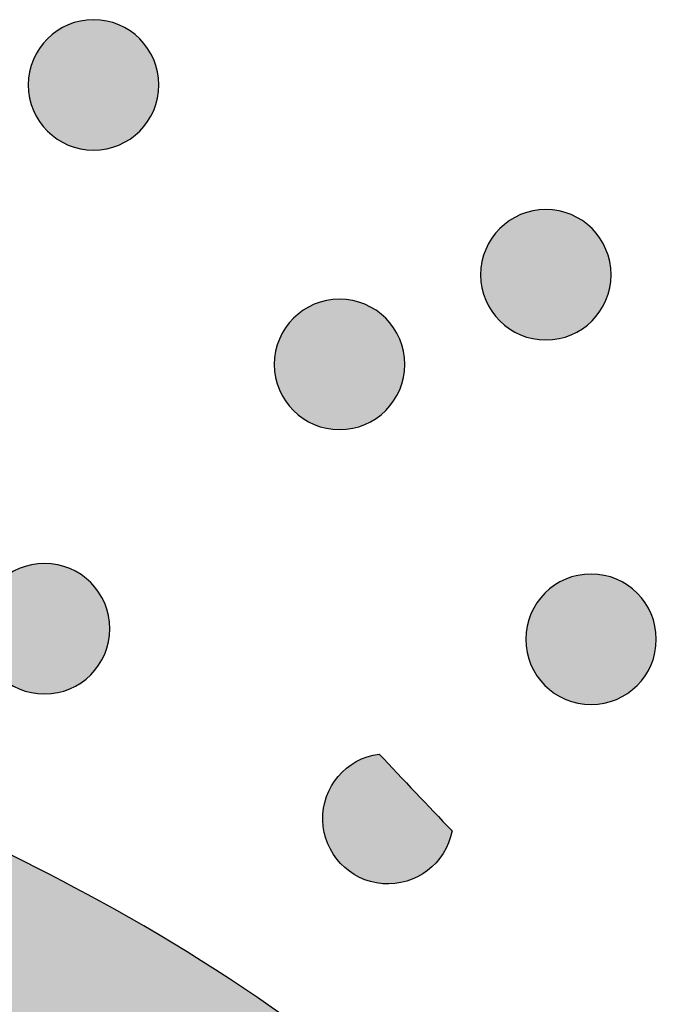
# Model space of a CAD drawing. Header units: millimetres. Extents: x -3873 to -97, y 912 to 4165.
# Tile 39 of 256: x -3629 to -3612, y 1176 to 1203. Entities that reach past the tile are written whole.
import ezdxf

# ---------------------------------------------------------------- set-up
doc = ezdxf.new("R2010")
doc.units = ezdxf.units.MM
doc.layers.add('pattern', color=7, linetype='Continuous', true_color=0x000000)

msp = doc.modelspace()

# ---------------------------------------------------------------- hatches: boundary and pattern name
at = {"layer": 'pattern'}
for points in [[(-3625.957, 1200.198), (-3625.985, 1200.17), (-3626.014, 1200.143), (-3626.044, 1200.116), (-3626.075, 1200.09), (-3626.106, 1200.064), (-3626.139, 1200.039), (-3626.172, 1200.014), (-3626.206, 1199.99), (-3626.241, 1199.967), (-3626.277, 1199.944), (-3626.313, 1199.922), (-3626.351, 1199.901), (-3626.389, 1199.881), (-3626.427, 1199.861), (-3626.467, 1199.842), (-3626.507, 1199.824), (-3626.548, 1199.807), (-3626.589, 1199.791), (-3626.631, 1199.776), (-3626.674, 1199.762), (-3626.717, 1199.749), (-3626.76, 1199.737), (-3626.804, 1199.726), (-3626.848, 1199.716), (-3626.893, 1199.708), (-3626.938, 1199.7), (-3626.983, 1199.694), (-3627.029, 1199.688), (-3627.074, 1199.684), (-3627.12, 1199.681), (-3627.166, 1199.68), (-3627.212, 1199.679), (-3627.258, 1199.68), (-3627.304, 1199.681), (-3627.349, 1199.684), (-3627.395, 1199.689), (-3627.441, 1199.694), (-3627.486, 1199.7), (-3627.531, 1199.708), (-3627.575, 1199.717), (-3627.62, 1199.727), (-3627.664, 1199.738), (-3627.707, 1199.75), (-3627.75, 1199.763), (-3627.792, 1199.777), (-3627.834, 1199.792), (-3627.876, 1199.808), (-3627.916, 1199.826), (-3627.957, 1199.844), (-3627.996, 1199.862), (-3628.035, 1199.882), (-3628.073, 1199.903), (-3628.11, 1199.924), (-3628.146, 1199.946), (-3628.182, 1199.969), (-3628.217, 1199.992), (-3628.251, 1200.016), (-3628.284, 1200.041), (-3628.317, 1200.066), (-3628.348, 1200.092), (-3628.379, 1200.118), (-3628.409, 1200.145), (-3628.438, 1200.172), (-3628.466, 1200.2), (-3628.494, 1200.228), (-3628.521, 1200.257), (-3628.547, 1200.287), (-3628.574, 1200.318), (-3628.599, 1200.349), (-3628.624, 1200.382), (-3628.649, 1200.415), (-3628.673, 1200.449), (-3628.697, 1200.484), (-3628.719, 1200.52), (-3628.741, 1200.556), (-3628.762, 1200.594), (-3628.783, 1200.632), (-3628.803, 1200.67), (-3628.821, 1200.71), (-3628.839, 1200.75), (-3628.856, 1200.791), (-3628.872, 1200.832), (-3628.887, 1200.874), (-3628.901, 1200.917), (-3628.915, 1200.96), (-3628.927, 1201.003), (-3628.937, 1201.047), (-3628.947, 1201.091), (-3628.956, 1201.136), (-3628.964, 1201.181), (-3628.97, 1201.226), (-3628.975, 1201.272), (-3628.979, 1201.317), (-3628.982, 1201.363), (-3628.984, 1201.409), (-3628.985, 1201.455), (-3628.984, 1201.501), (-3628.982, 1201.547), (-3628.979, 1201.592), (-3628.975, 1201.638), (-3628.97, 1201.684), (-3628.963, 1201.729), (-3628.955, 1201.774), (-3628.947, 1201.818), (-3628.937, 1201.863), (-3628.926, 1201.907), (-3628.914, 1201.95), (-3628.901, 1201.993), (-3628.886, 1202.035), (-3628.871, 1202.077), (-3628.855, 1202.119), (-3628.838, 1202.159), (-3628.82, 1202.199), (-3628.801, 1202.239), (-3628.781, 1202.278), (-3628.761, 1202.316), (-3628.74, 1202.353), (-3628.718, 1202.389), (-3628.695, 1202.425), (-3628.671, 1202.46), (-3628.647, 1202.494), (-3628.623, 1202.527), (-3628.597, 1202.56), (-3628.572, 1202.591), (-3628.545, 1202.622), (-3628.519, 1202.652), (-3628.491, 1202.681), (-3628.464, 1202.709), (-3628.436, 1202.736), (-3628.407, 1202.764), (-3628.377, 1202.79), (-3628.346, 1202.817), (-3628.314, 1202.842), (-3628.282, 1202.867), (-3628.249, 1202.892), (-3628.214, 1202.916), (-3628.179, 1202.939), (-3628.144, 1202.962), (-3628.107, 1202.984), (-3628.07, 1203.005), (-3628.032, 1203.026), (-3627.993, 1203.046), (-3627.954, 1203.064), (-3627.914, 1203.082), (-3627.873, 1203.099), (-3627.831, 1203.115), (-3627.79, 1203.13), (-3627.747, 1203.144), (-3627.704, 1203.157), (-3627.661, 1203.169), (-3627.617, 1203.18), (-3627.572, 1203.19), (-3627.528, 1203.199), (-3627.483, 1203.207), (-3627.437, 1203.213), (-3627.392, 1203.218), (-3627.346, 1203.222), (-3627.301, 1203.225), (-3627.255, 1203.227), (-3627.209, 1203.228), (-3627.163, 1203.227), (-3627.117, 1203.225), (-3627.071, 1203.222), (-3627.026, 1203.218), (-3626.98, 1203.213), (-3626.935, 1203.206), (-3626.89, 1203.198), (-3626.845, 1203.19), (-3626.801, 1203.18), (-3626.757, 1203.169), (-3626.714, 1203.157), (-3626.671, 1203.143), (-3626.628, 1203.129), (-3626.586, 1203.114), (-3626.545, 1203.098), (-3626.504, 1203.081), (-3626.464, 1203.063), (-3626.425, 1203.044), (-3626.386, 1203.024), (-3626.348, 1203.004), (-3626.311, 1202.983), (-3626.274, 1202.961), (-3626.239, 1202.938), (-3626.204, 1202.914), (-3626.17, 1202.89), (-3626.136, 1202.866), (-3626.104, 1202.84), (-3626.072, 1202.815), (-3626.042, 1202.788), (-3626.012, 1202.762), (-3625.983, 1202.734), (-3625.955, 1202.707), (-3625.927, 1202.679), (-3625.9, 1202.65), (-3625.873, 1202.62), (-3625.847, 1202.589), (-3625.821, 1202.557), (-3625.796, 1202.525), (-3625.771, 1202.491), (-3625.747, 1202.457), (-3625.724, 1202.422), (-3625.701, 1202.387), (-3625.679, 1202.35), (-3625.658, 1202.313), (-3625.638, 1202.275), (-3625.618, 1202.236), (-3625.599, 1202.197), (-3625.581, 1202.157), (-3625.564, 1202.116), (-3625.548, 1202.074), (-3625.533, 1202.032), (-3625.519, 1201.99), (-3625.506, 1201.947), (-3625.494, 1201.904), (-3625.483, 1201.86), (-3625.473, 1201.815), (-3625.465, 1201.771), (-3625.457, 1201.726), (-3625.451, 1201.68), (-3625.445, 1201.635), (-3625.441, 1201.589), (-3625.438, 1201.544), (-3625.437, 1201.498), (-3625.436, 1201.452), (-3625.437, 1201.406), (-3625.438, 1201.36), (-3625.441, 1201.314), (-3625.446, 1201.268), (-3625.451, 1201.223), (-3625.458, 1201.178), (-3625.465, 1201.133), (-3625.474, 1201.088), (-3625.484, 1201.044), (-3625.495, 1201), (-3625.507, 1200.957), (-3625.52, 1200.914), (-3625.534, 1200.871), (-3625.549, 1200.829), (-3625.565, 1200.788), (-3625.583, 1200.747), (-3625.601, 1200.707), (-3625.619, 1200.668), (-3625.639, 1200.629), (-3625.66, 1200.591), (-3625.681, 1200.554), (-3625.703, 1200.517), (-3625.726, 1200.482), (-3625.749, 1200.447), (-3625.773, 1200.413), (-3625.798, 1200.379), (-3625.823, 1200.347), (-3625.849, 1200.315), (-3625.875, 1200.285), (-3625.902, 1200.255), (-3625.929, 1200.226)], [(-3613.659, 1195.037), (-3613.687, 1195.009), (-3613.716, 1194.982), (-3613.746, 1194.955), (-3613.777, 1194.929), (-3613.809, 1194.904), (-3613.841, 1194.878), (-3613.874, 1194.854), (-3613.909, 1194.83), (-3613.944, 1194.806), (-3613.979, 1194.784), (-3614.016, 1194.762), (-3614.053, 1194.74), (-3614.091, 1194.72), (-3614.13, 1194.7), (-3614.169, 1194.681), (-3614.209, 1194.664), (-3614.25, 1194.647), (-3614.292, 1194.631), (-3614.333, 1194.615), (-3614.376, 1194.601), (-3614.419, 1194.588), (-3614.462, 1194.576), (-3614.506, 1194.565), (-3614.551, 1194.556), (-3614.595, 1194.547), (-3614.64, 1194.539), (-3614.686, 1194.533), (-3614.731, 1194.528), (-3614.777, 1194.523), (-3614.822, 1194.521), (-3614.868, 1194.519), (-3614.914, 1194.518), (-3614.96, 1194.519), (-3615.006, 1194.521), (-3615.052, 1194.524), (-3615.097, 1194.528), (-3615.143, 1194.533), (-3615.188, 1194.54), (-3615.233, 1194.547), (-3615.278, 1194.556), (-3615.322, 1194.566), (-3615.366, 1194.577), (-3615.409, 1194.589), (-3615.452, 1194.602), (-3615.495, 1194.616), (-3615.537, 1194.632), (-3615.578, 1194.648), (-3615.619, 1194.665), (-3615.659, 1194.683), (-3615.698, 1194.702), (-3615.737, 1194.721), (-3615.775, 1194.742), (-3615.812, 1194.763), (-3615.849, 1194.785), (-3615.884, 1194.808), (-3615.919, 1194.831), (-3615.953, 1194.856), (-3615.987, 1194.88), (-3616.019, 1194.905), (-3616.051, 1194.931), (-3616.081, 1194.958), (-3616.111, 1194.984), (-3616.14, 1195.011), (-3616.168, 1195.039), (-3616.196, 1195.067), (-3616.223, 1195.096), (-3616.25, 1195.126), (-3616.276, 1195.157), (-3616.302, 1195.189), (-3616.327, 1195.221), (-3616.352, 1195.254), (-3616.376, 1195.288), (-3616.399, 1195.323), (-3616.422, 1195.359), (-3616.444, 1195.396), (-3616.465, 1195.433), (-3616.485, 1195.471), (-3616.505, 1195.51), (-3616.524, 1195.549), (-3616.542, 1195.589), (-3616.559, 1195.63), (-3616.575, 1195.671), (-3616.59, 1195.713), (-3616.604, 1195.756), (-3616.617, 1195.799), (-3616.629, 1195.842), (-3616.64, 1195.886), (-3616.65, 1195.93), (-3616.658, 1195.975), (-3616.666, 1196.02), (-3616.672, 1196.065), (-3616.678, 1196.111), (-3616.682, 1196.156), (-3616.685, 1196.202), (-3616.686, 1196.248), (-3616.687, 1196.294), (-3616.686, 1196.34), (-3616.685, 1196.386), (-3616.682, 1196.432), (-3616.677, 1196.477), (-3616.672, 1196.523), (-3616.665, 1196.568), (-3616.658, 1196.613), (-3616.649, 1196.658), (-3616.639, 1196.702), (-3616.628, 1196.746), (-3616.616, 1196.789), (-3616.603, 1196.832), (-3616.589, 1196.875), (-3616.574, 1196.917), (-3616.557, 1196.958), (-3616.54, 1196.999), (-3616.522, 1197.039), (-3616.504, 1197.078), (-3616.484, 1197.117), (-3616.463, 1197.155), (-3616.442, 1197.192), (-3616.42, 1197.229), (-3616.397, 1197.264), (-3616.374, 1197.299), (-3616.35, 1197.333), (-3616.325, 1197.367), (-3616.3, 1197.399), (-3616.274, 1197.431), (-3616.248, 1197.461), (-3616.221, 1197.491), (-3616.194, 1197.52), (-3616.166, 1197.548), (-3616.138, 1197.576), (-3616.109, 1197.603), (-3616.079, 1197.63), (-3616.048, 1197.656), (-3616.017, 1197.682), (-3615.984, 1197.707), (-3615.951, 1197.731), (-3615.917, 1197.755), (-3615.882, 1197.779), (-3615.846, 1197.801), (-3615.81, 1197.823), (-3615.772, 1197.845), (-3615.734, 1197.865), (-3615.696, 1197.885), (-3615.656, 1197.904), (-3615.616, 1197.921), (-3615.575, 1197.938), (-3615.534, 1197.955), (-3615.492, 1197.97), (-3615.449, 1197.984), (-3615.406, 1197.997), (-3615.363, 1198.009), (-3615.319, 1198.02), (-3615.275, 1198.029), (-3615.23, 1198.038), (-3615.185, 1198.046), (-3615.14, 1198.052), (-3615.094, 1198.057), (-3615.049, 1198.062), (-3615.003, 1198.065), (-3614.957, 1198.066), (-3614.911, 1198.067), (-3614.865, 1198.066), (-3614.819, 1198.064), (-3614.774, 1198.061), (-3614.728, 1198.057), (-3614.682, 1198.052), (-3614.637, 1198.045), (-3614.592, 1198.038), (-3614.548, 1198.029), (-3614.503, 1198.019), (-3614.459, 1198.008), (-3614.416, 1197.996), (-3614.373, 1197.983), (-3614.331, 1197.969), (-3614.289, 1197.953), (-3614.247, 1197.937), (-3614.207, 1197.92), (-3614.166, 1197.902), (-3614.127, 1197.883), (-3614.088, 1197.864), (-3614.05, 1197.843), (-3614.013, 1197.822), (-3613.977, 1197.8), (-3613.941, 1197.777), (-3613.906, 1197.754), (-3613.872, 1197.73), (-3613.839, 1197.705), (-3613.806, 1197.68), (-3613.775, 1197.654), (-3613.744, 1197.628), (-3613.714, 1197.601), (-3613.685, 1197.574), (-3613.657, 1197.546), (-3613.629, 1197.518), (-3613.602, 1197.489), (-3613.576, 1197.459), (-3613.549, 1197.428), (-3613.524, 1197.397), (-3613.498, 1197.364), (-3613.474, 1197.331), (-3613.45, 1197.297), (-3613.426, 1197.262), (-3613.404, 1197.226), (-3613.382, 1197.189), (-3613.361, 1197.152), (-3613.34, 1197.114), (-3613.32, 1197.075), (-3613.302, 1197.036), (-3613.284, 1196.996), (-3613.267, 1196.955), (-3613.251, 1196.914), (-3613.236, 1196.872), (-3613.222, 1196.829), (-3613.208, 1196.786), (-3613.196, 1196.743), (-3613.186, 1196.699), (-3613.176, 1196.655), (-3613.167, 1196.61), (-3613.159, 1196.565), (-3613.153, 1196.52), (-3613.148, 1196.474), (-3613.144, 1196.429), (-3613.141, 1196.383), (-3613.139, 1196.337), (-3613.138, 1196.291), (-3613.139, 1196.245), (-3613.141, 1196.199), (-3613.144, 1196.153), (-3613.148, 1196.108), (-3613.153, 1196.062), (-3613.16, 1196.017), (-3613.168, 1195.972), (-3613.176, 1195.927), (-3613.186, 1195.883), (-3613.197, 1195.839), (-3613.209, 1195.796), (-3613.222, 1195.753), (-3613.237, 1195.71), (-3613.252, 1195.668), (-3613.268, 1195.627), (-3613.285, 1195.586), (-3613.303, 1195.546), (-3613.322, 1195.507), (-3613.342, 1195.468), (-3613.362, 1195.43), (-3613.383, 1195.393), (-3613.405, 1195.356), (-3613.428, 1195.321), (-3613.452, 1195.286), (-3613.476, 1195.252), (-3613.5, 1195.219), (-3613.526, 1195.186), (-3613.551, 1195.155), (-3613.578, 1195.124), (-3613.604, 1195.094), (-3613.632, 1195.065)], [(-3619.268, 1192.6), (-3619.296, 1192.572), (-3619.325, 1192.545), (-3619.355, 1192.518), (-3619.386, 1192.492), (-3619.418, 1192.466), (-3619.45, 1192.441), (-3619.483, 1192.416), (-3619.517, 1192.392), (-3619.552, 1192.369), (-3619.588, 1192.346), (-3619.625, 1192.324), (-3619.662, 1192.303), (-3619.7, 1192.283), (-3619.739, 1192.263), (-3619.778, 1192.244), (-3619.818, 1192.226), (-3619.859, 1192.209), (-3619.9, 1192.193), (-3619.942, 1192.178), (-3619.985, 1192.164), (-3620.028, 1192.151), (-3620.071, 1192.139), (-3620.115, 1192.128), (-3620.159, 1192.118), (-3620.204, 1192.11), (-3620.249, 1192.102), (-3620.294, 1192.096), (-3620.34, 1192.09), (-3620.385, 1192.086), (-3620.431, 1192.083), (-3620.477, 1192.082), (-3620.523, 1192.081), (-3620.569, 1192.082), (-3620.615, 1192.083), (-3620.661, 1192.086), (-3620.706, 1192.091), (-3620.752, 1192.096), (-3620.797, 1192.102), (-3620.842, 1192.11), (-3620.887, 1192.119), (-3620.931, 1192.129), (-3620.975, 1192.14), (-3621.018, 1192.152), (-3621.061, 1192.165), (-3621.104, 1192.179), (-3621.146, 1192.194), (-3621.187, 1192.21), (-3621.228, 1192.228), (-3621.268, 1192.246), (-3621.307, 1192.264), (-3621.346, 1192.284), (-3621.384, 1192.305), (-3621.421, 1192.326), (-3621.458, 1192.348), (-3621.493, 1192.371), (-3621.528, 1192.394), (-3621.562, 1192.418), (-3621.596, 1192.443), (-3621.628, 1192.468), (-3621.66, 1192.494), (-3621.69, 1192.52), (-3621.72, 1192.547), (-3621.749, 1192.574), (-3621.777, 1192.602), (-3621.805, 1192.63), (-3621.832, 1192.659), (-3621.859, 1192.689), (-3621.885, 1192.72), (-3621.911, 1192.751), (-3621.936, 1192.784), (-3621.96, 1192.817), (-3621.984, 1192.851), (-3622.008, 1192.886), (-3622.03, 1192.922), (-3622.052, 1192.958), (-3622.074, 1192.996), (-3622.094, 1193.034), (-3622.114, 1193.072), (-3622.133, 1193.112), (-3622.15, 1193.152), (-3622.167, 1193.193), (-3622.184, 1193.234), (-3622.199, 1193.276), (-3622.213, 1193.319), (-3622.226, 1193.362), (-3622.238, 1193.405), (-3622.249, 1193.449), (-3622.258, 1193.493), (-3622.267, 1193.538), (-3622.275, 1193.583), (-3622.281, 1193.628), (-3622.286, 1193.674), (-3622.291, 1193.719), (-3622.294, 1193.765), (-3622.295, 1193.811), (-3622.296, 1193.857), (-3622.295, 1193.903), (-3622.293, 1193.949), (-3622.29, 1193.994), (-3622.286, 1194.04), (-3622.281, 1194.086), (-3622.274, 1194.131), (-3622.267, 1194.176), (-3622.258, 1194.22), (-3622.248, 1194.265), (-3622.237, 1194.309), (-3622.225, 1194.352), (-3622.212, 1194.395), (-3622.198, 1194.437), (-3622.182, 1194.479), (-3622.166, 1194.521), (-3622.149, 1194.561), (-3622.131, 1194.601), (-3622.112, 1194.641), (-3622.093, 1194.68), (-3622.072, 1194.718), (-3622.051, 1194.755), (-3622.029, 1194.791), (-3622.006, 1194.827), (-3621.983, 1194.862), (-3621.959, 1194.896), (-3621.934, 1194.929), (-3621.909, 1194.962), (-3621.883, 1194.993), (-3621.857, 1195.024), (-3621.83, 1195.054), (-3621.803, 1195.083), (-3621.775, 1195.111), (-3621.747, 1195.138), (-3621.718, 1195.166), (-3621.688, 1195.192), (-3621.657, 1195.219), (-3621.626, 1195.244), (-3621.593, 1195.269), (-3621.56, 1195.294), (-3621.526, 1195.318), (-3621.491, 1195.341), (-3621.455, 1195.364), (-3621.418, 1195.386), (-3621.381, 1195.407), (-3621.343, 1195.428), (-3621.304, 1195.448), (-3621.265, 1195.466), (-3621.225, 1195.484), (-3621.184, 1195.501), (-3621.143, 1195.517), (-3621.101, 1195.532), (-3621.058, 1195.546), (-3621.015, 1195.559), (-3620.972, 1195.571), (-3620.928, 1195.582), (-3620.884, 1195.592), (-3620.839, 1195.601), (-3620.794, 1195.609), (-3620.749, 1195.615), (-3620.703, 1195.62), (-3620.658, 1195.624), (-3620.612, 1195.627), (-3620.566, 1195.629), (-3620.52, 1195.63), (-3620.474, 1195.629), (-3620.428, 1195.627), (-3620.382, 1195.624), (-3620.337, 1195.62), (-3620.291, 1195.615), (-3620.246, 1195.608), (-3620.201, 1195.6), (-3620.156, 1195.592), (-3620.112, 1195.582), (-3620.068, 1195.571), (-3620.025, 1195.559), (-3619.982, 1195.545), (-3619.939, 1195.531), (-3619.897, 1195.516), (-3619.856, 1195.5), (-3619.815, 1195.483), (-3619.775, 1195.465), (-3619.736, 1195.446), (-3619.697, 1195.426), (-3619.659, 1195.406), (-3619.622, 1195.385), (-3619.585, 1195.363), (-3619.55, 1195.34), (-3619.515, 1195.316), (-3619.481, 1195.292), (-3619.448, 1195.268), (-3619.415, 1195.242), (-3619.384, 1195.217), (-3619.353, 1195.19), (-3619.323, 1195.164), (-3619.294, 1195.136), (-3619.266, 1195.109), (-3619.238, 1195.081), (-3619.211, 1195.052), (-3619.184, 1195.022), (-3619.158, 1194.991), (-3619.133, 1194.959), (-3619.107, 1194.927), (-3619.083, 1194.893), (-3619.059, 1194.859), (-3619.035, 1194.824), (-3619.013, 1194.789), (-3618.991, 1194.752), (-3618.969, 1194.715), (-3618.949, 1194.677), (-3618.929, 1194.638), (-3618.91, 1194.599), (-3618.893, 1194.559), (-3618.876, 1194.518), (-3618.86, 1194.476), (-3618.844, 1194.434), (-3618.83, 1194.392), (-3618.817, 1194.349), (-3618.805, 1194.306), (-3618.794, 1194.262), (-3618.785, 1194.217), (-3618.776, 1194.173), (-3618.768, 1194.128), (-3618.762, 1194.082), (-3618.757, 1194.037), (-3618.752, 1193.991), (-3618.75, 1193.946), (-3618.748, 1193.9), (-3618.747, 1193.854), (-3618.748, 1193.808), (-3618.75, 1193.762), (-3618.753, 1193.716), (-3618.757, 1193.67), (-3618.762, 1193.625), (-3618.769, 1193.58), (-3618.776, 1193.535), (-3618.785, 1193.49), (-3618.795, 1193.446), (-3618.806, 1193.402), (-3618.818, 1193.359), (-3618.831, 1193.316), (-3618.845, 1193.273), (-3618.861, 1193.231), (-3618.877, 1193.19), (-3618.894, 1193.149), (-3618.912, 1193.109), (-3618.931, 1193.07), (-3618.95, 1193.031), (-3618.971, 1192.993), (-3618.992, 1192.956), (-3619.014, 1192.919), (-3619.037, 1192.884), (-3619.06, 1192.849), (-3619.085, 1192.815), (-3619.109, 1192.781), (-3619.134, 1192.749), (-3619.16, 1192.717), (-3619.187, 1192.687), (-3619.213, 1192.657), (-3619.24, 1192.628)], [(-3627.288, 1185.413), (-3627.316, 1185.386), (-3627.345, 1185.359), (-3627.375, 1185.332), (-3627.406, 1185.306), (-3627.438, 1185.28), (-3627.47, 1185.255), (-3627.503, 1185.23), (-3627.538, 1185.206), (-3627.573, 1185.183), (-3627.608, 1185.16), (-3627.645, 1185.138), (-3627.682, 1185.117), (-3627.72, 1185.097), (-3627.759, 1185.077), (-3627.798, 1185.058), (-3627.838, 1185.04), (-3627.879, 1185.023), (-3627.921, 1185.007), (-3627.962, 1184.992), (-3628.005, 1184.978), (-3628.048, 1184.965), (-3628.091, 1184.953), (-3628.135, 1184.942), (-3628.18, 1184.932), (-3628.224, 1184.923), (-3628.269, 1184.916), (-3628.315, 1184.909), (-3628.36, 1184.904), (-3628.406, 1184.9), (-3628.451, 1184.897), (-3628.497, 1184.895), (-3628.543, 1184.895), (-3628.589, 1184.895), (-3628.635, 1184.897), (-3628.681, 1184.9), (-3628.727, 1184.905), (-3628.772, 1184.91), (-3628.817, 1184.916), (-3628.862, 1184.924), (-3628.907, 1184.933), (-3628.951, 1184.943), (-3628.995, 1184.954), (-3629.038, 1184.966), (-3629.081, 1184.979), (-3629.124, 1184.993), (-3629.166, 1185.008), (-3629.207, 1185.024), (-3629.248, 1185.041), (-3629.288, 1185.059), (-3629.327, 1185.078), (-3629.366, 1185.098), (-3629.404, 1185.119), (-3629.441, 1185.14), (-3629.478, 1185.162), (-3629.513, 1185.185), (-3629.548, 1185.208), (-3629.582, 1185.232), (-3629.616, 1185.257), (-3629.648, 1185.282), (-3629.68, 1185.308), (-3629.71, 1185.334), (-3629.74, 1185.361), (-3629.769, 1185.388), (-3629.797, 1185.416), (-3629.825, 1185.444), (-3629.852, 1185.473), (-3629.879, 1185.503), (-3629.905, 1185.534), (-3629.931, 1185.565), (-3629.956, 1185.598), (-3629.981, 1185.631), (-3630.005, 1185.665), (-3630.028, 1185.7), (-3630.051, 1185.736), (-3630.073, 1185.772), (-3630.094, 1185.81), (-3630.114, 1185.848), (-3630.134, 1185.886), (-3630.153, 1185.926), (-3630.171, 1185.966), (-3630.188, 1186.007), (-3630.204, 1186.048), (-3630.219, 1186.09), (-3630.233, 1186.132), (-3630.246, 1186.175), (-3630.258, 1186.219), (-3630.269, 1186.263), (-3630.279, 1186.307), (-3630.287, 1186.352), (-3630.295, 1186.397), (-3630.301, 1186.442), (-3630.307, 1186.487), (-3630.311, 1186.533), (-3630.314, 1186.579), (-3630.315, 1186.625), (-3630.316, 1186.671), (-3630.315, 1186.717), (-3630.314, 1186.763), (-3630.311, 1186.808), (-3630.306, 1186.854), (-3630.301, 1186.899), (-3630.295, 1186.945), (-3630.287, 1186.99), (-3630.278, 1187.034), (-3630.268, 1187.079), (-3630.257, 1187.122), (-3630.245, 1187.166), (-3630.232, 1187.209), (-3630.218, 1187.251), (-3630.203, 1187.293), (-3630.187, 1187.335), (-3630.169, 1187.375), (-3630.151, 1187.415), (-3630.133, 1187.455), (-3630.113, 1187.493), (-3630.092, 1187.531), (-3630.071, 1187.569), (-3630.049, 1187.605), (-3630.026, 1187.641), (-3630.003, 1187.676), (-3629.979, 1187.71), (-3629.954, 1187.743), (-3629.929, 1187.776), (-3629.903, 1187.807), (-3629.877, 1187.838), (-3629.85, 1187.868), (-3629.823, 1187.897), (-3629.795, 1187.925), (-3629.767, 1187.952), (-3629.738, 1187.98), (-3629.708, 1188.006), (-3629.677, 1188.032), (-3629.646, 1188.058), (-3629.613, 1188.083), (-3629.58, 1188.108), (-3629.546, 1188.132), (-3629.511, 1188.155), (-3629.475, 1188.178), (-3629.439, 1188.2), (-3629.401, 1188.221), (-3629.363, 1188.242), (-3629.325, 1188.261), (-3629.285, 1188.28), (-3629.245, 1188.298), (-3629.204, 1188.315), (-3629.163, 1188.331), (-3629.121, 1188.346), (-3629.078, 1188.36), (-3629.035, 1188.373), (-3628.992, 1188.385), (-3628.948, 1188.396), (-3628.904, 1188.406), (-3628.859, 1188.415), (-3628.814, 1188.422), (-3628.769, 1188.429), (-3628.723, 1188.434), (-3628.678, 1188.438), (-3628.632, 1188.441), (-3628.586, 1188.443), (-3628.54, 1188.443), (-3628.494, 1188.443), (-3628.448, 1188.441), (-3628.403, 1188.438), (-3628.357, 1188.434), (-3628.311, 1188.428), (-3628.266, 1188.422), (-3628.221, 1188.414), (-3628.177, 1188.405), (-3628.132, 1188.396), (-3628.088, 1188.385), (-3628.045, 1188.373), (-3628.002, 1188.359), (-3627.96, 1188.345), (-3627.918, 1188.33), (-3627.876, 1188.314), (-3627.836, 1188.297), (-3627.796, 1188.279), (-3627.756, 1188.26), (-3627.717, 1188.24), (-3627.679, 1188.22), (-3627.642, 1188.199), (-3627.606, 1188.176), (-3627.57, 1188.154), (-3627.535, 1188.13), (-3627.501, 1188.106), (-3627.468, 1188.081), (-3627.435, 1188.056), (-3627.404, 1188.03), (-3627.373, 1188.004), (-3627.343, 1187.977), (-3627.314, 1187.95), (-3627.286, 1187.923), (-3627.258, 1187.895), (-3627.231, 1187.865), (-3627.205, 1187.836), (-3627.178, 1187.805), (-3627.153, 1187.773), (-3627.128, 1187.741), (-3627.103, 1187.707), (-3627.079, 1187.673), (-3627.055, 1187.638), (-3627.033, 1187.603), (-3627.011, 1187.566), (-3626.99, 1187.529), (-3626.969, 1187.491), (-3626.949, 1187.452), (-3626.931, 1187.413), (-3626.913, 1187.372), (-3626.896, 1187.332), (-3626.88, 1187.29), (-3626.865, 1187.248), (-3626.851, 1187.206), (-3626.838, 1187.163), (-3626.826, 1187.119), (-3626.815, 1187.076), (-3626.805, 1187.031), (-3626.796, 1186.987), (-3626.788, 1186.942), (-3626.782, 1186.896), (-3626.777, 1186.851), (-3626.773, 1186.805), (-3626.77, 1186.759), (-3626.768, 1186.714), (-3626.767, 1186.668), (-3626.768, 1186.622), (-3626.77, 1186.576), (-3626.773, 1186.53), (-3626.777, 1186.484), (-3626.782, 1186.439), (-3626.789, 1186.394), (-3626.797, 1186.349), (-3626.805, 1186.304), (-3626.815, 1186.26), (-3626.826, 1186.216), (-3626.838, 1186.172), (-3626.851, 1186.129), (-3626.866, 1186.087), (-3626.881, 1186.045), (-3626.897, 1186.004), (-3626.914, 1185.963), (-3626.932, 1185.923), (-3626.951, 1185.884), (-3626.971, 1185.845), (-3626.991, 1185.807), (-3627.012, 1185.77), (-3627.034, 1185.733), (-3627.057, 1185.697), (-3627.081, 1185.663), (-3627.105, 1185.628), (-3627.129, 1185.595), (-3627.155, 1185.563), (-3627.18, 1185.531), (-3627.207, 1185.5), (-3627.233, 1185.471), (-3627.261, 1185.442)], [(-3612.431, 1185.125), (-3612.459, 1185.098), (-3612.488, 1185.07), (-3612.518, 1185.044), (-3612.549, 1185.018), (-3612.58, 1184.992), (-3612.613, 1184.967), (-3612.646, 1184.942), (-3612.68, 1184.918), (-3612.715, 1184.895), (-3612.751, 1184.872), (-3612.787, 1184.85), (-3612.825, 1184.829), (-3612.863, 1184.808), (-3612.902, 1184.789), (-3612.941, 1184.77), (-3612.981, 1184.752), (-3613.022, 1184.735), (-3613.063, 1184.719), (-3613.105, 1184.704), (-3613.148, 1184.69), (-3613.191, 1184.677), (-3613.234, 1184.665), (-3613.278, 1184.654), (-3613.322, 1184.644), (-3613.367, 1184.635), (-3613.412, 1184.628), (-3613.457, 1184.621), (-3613.503, 1184.616), (-3613.548, 1184.612), (-3613.594, 1184.609), (-3613.64, 1184.607), (-3613.686, 1184.607), (-3613.732, 1184.607), (-3613.778, 1184.609), (-3613.823, 1184.612), (-3613.869, 1184.616), (-3613.915, 1184.622), (-3613.96, 1184.628), (-3614.005, 1184.636), (-3614.049, 1184.645), (-3614.094, 1184.654), (-3614.138, 1184.665), (-3614.181, 1184.677), (-3614.224, 1184.691), (-3614.267, 1184.705), (-3614.308, 1184.72), (-3614.35, 1184.736), (-3614.39, 1184.753), (-3614.431, 1184.771), (-3614.47, 1184.79), (-3614.509, 1184.81), (-3614.547, 1184.83), (-3614.584, 1184.851), (-3614.62, 1184.874), (-3614.656, 1184.896), (-3614.691, 1184.92), (-3614.725, 1184.944), (-3614.758, 1184.969), (-3614.791, 1184.994), (-3614.822, 1185.02), (-3614.853, 1185.046), (-3614.883, 1185.073), (-3614.912, 1185.1), (-3614.94, 1185.127), (-3614.968, 1185.155), (-3614.995, 1185.185), (-3615.021, 1185.214), (-3615.048, 1185.245), (-3615.073, 1185.277), (-3615.099, 1185.309), (-3615.123, 1185.343), (-3615.147, 1185.377), (-3615.171, 1185.412), (-3615.193, 1185.447), (-3615.215, 1185.484), (-3615.237, 1185.521), (-3615.257, 1185.559), (-3615.277, 1185.598), (-3615.295, 1185.637), (-3615.313, 1185.678), (-3615.33, 1185.718), (-3615.346, 1185.76), (-3615.361, 1185.802), (-3615.376, 1185.844), (-3615.389, 1185.887), (-3615.401, 1185.931), (-3615.412, 1185.974), (-3615.421, 1186.019), (-3615.43, 1186.063), (-3615.438, 1186.108), (-3615.444, 1186.154), (-3615.449, 1186.199), (-3615.453, 1186.245), (-3615.456, 1186.291), (-3615.458, 1186.336), (-3615.459, 1186.382), (-3615.458, 1186.428), (-3615.456, 1186.474), (-3615.453, 1186.52), (-3615.449, 1186.566), (-3615.444, 1186.611), (-3615.437, 1186.656), (-3615.429, 1186.701), (-3615.421, 1186.746), (-3615.411, 1186.79), (-3615.4, 1186.834), (-3615.388, 1186.878), (-3615.375, 1186.921), (-3615.36, 1186.963), (-3615.345, 1187.005), (-3615.329, 1187.046), (-3615.312, 1187.087), (-3615.294, 1187.127), (-3615.275, 1187.166), (-3615.256, 1187.205), (-3615.235, 1187.243), (-3615.214, 1187.28), (-3615.192, 1187.317), (-3615.169, 1187.353), (-3615.145, 1187.387), (-3615.121, 1187.422), (-3615.097, 1187.455), (-3615.071, 1187.487), (-3615.046, 1187.519), (-3615.019, 1187.55), (-3614.993, 1187.579), (-3614.965, 1187.608), (-3614.938, 1187.637), (-3614.91, 1187.664), (-3614.881, 1187.691), (-3614.851, 1187.718), (-3614.82, 1187.744), (-3614.788, 1187.77), (-3614.756, 1187.795), (-3614.723, 1187.82), (-3614.688, 1187.844), (-3614.654, 1187.867), (-3614.618, 1187.89), (-3614.581, 1187.912), (-3614.544, 1187.933), (-3614.506, 1187.953), (-3614.467, 1187.973), (-3614.428, 1187.992), (-3614.388, 1188.01), (-3614.347, 1188.027), (-3614.306, 1188.043), (-3614.264, 1188.058), (-3614.221, 1188.072), (-3614.178, 1188.085), (-3614.135, 1188.097), (-3614.091, 1188.108), (-3614.046, 1188.118), (-3614.002, 1188.127), (-3613.957, 1188.134), (-3613.912, 1188.141), (-3613.866, 1188.146), (-3613.82, 1188.15), (-3613.775, 1188.153), (-3613.729, 1188.155), (-3613.683, 1188.155), (-3613.637, 1188.155), (-3613.591, 1188.153), (-3613.545, 1188.15), (-3613.5, 1188.145), (-3613.454, 1188.14), (-3613.409, 1188.134), (-3613.364, 1188.126), (-3613.319, 1188.117), (-3613.275, 1188.107), (-3613.231, 1188.096), (-3613.188, 1188.084), (-3613.145, 1188.071), (-3613.102, 1188.057), (-3613.06, 1188.042), (-3613.019, 1188.026), (-3612.978, 1188.009), (-3612.938, 1187.991), (-3612.899, 1187.972), (-3612.86, 1187.952), (-3612.822, 1187.931), (-3612.785, 1187.91), (-3612.748, 1187.888), (-3612.713, 1187.865), (-3612.678, 1187.842), (-3612.644, 1187.818), (-3612.61, 1187.793), (-3612.578, 1187.768), (-3612.546, 1187.742), (-3612.516, 1187.716), (-3612.486, 1187.689), (-3612.457, 1187.662), (-3612.429, 1187.634), (-3612.401, 1187.606), (-3612.374, 1187.577), (-3612.347, 1187.547), (-3612.321, 1187.516), (-3612.295, 1187.485), (-3612.27, 1187.452), (-3612.246, 1187.419), (-3612.222, 1187.385), (-3612.198, 1187.35), (-3612.175, 1187.314), (-3612.153, 1187.278), (-3612.132, 1187.24), (-3612.112, 1187.202), (-3612.092, 1187.164), (-3612.073, 1187.124), (-3612.055, 1187.084), (-3612.038, 1187.043), (-3612.022, 1187.002), (-3612.007, 1186.96), (-3611.993, 1186.918), (-3611.98, 1186.875), (-3611.968, 1186.831), (-3611.957, 1186.787), (-3611.947, 1186.743), (-3611.939, 1186.698), (-3611.931, 1186.653), (-3611.925, 1186.608), (-3611.919, 1186.563), (-3611.915, 1186.517), (-3611.912, 1186.471), (-3611.911, 1186.425), (-3611.91, 1186.379), (-3611.911, 1186.333), (-3611.913, 1186.287), (-3611.916, 1186.242), (-3611.92, 1186.196), (-3611.925, 1186.151), (-3611.932, 1186.105), (-3611.939, 1186.06), (-3611.948, 1186.016), (-3611.958, 1185.971), (-3611.969, 1185.928), (-3611.981, 1185.884), (-3611.994, 1185.841), (-3612.008, 1185.799), (-3612.023, 1185.757), (-3612.04, 1185.715), (-3612.057, 1185.675), (-3612.075, 1185.635), (-3612.093, 1185.595), (-3612.113, 1185.557), (-3612.134, 1185.519), (-3612.155, 1185.481), (-3612.177, 1185.445), (-3612.2, 1185.409), (-3612.223, 1185.374), (-3612.247, 1185.34), (-3612.272, 1185.307), (-3612.297, 1185.274), (-3612.323, 1185.243), (-3612.349, 1185.212), (-3612.376, 1185.182), (-3612.403, 1185.153)], [(-3623.876, 1162.045), (-3623.388, 1161.547), (-3622.908, 1161.04), (-3622.437, 1160.524), (-3621.975, 1159.999), (-3621.521, 1159.466), (-3621.078, 1158.924), (-3620.644, 1158.374), (-3620.219, 1157.817), (-3619.805, 1157.252), (-3619.401, 1156.68), (-3619.007, 1156.101), (-3618.624, 1155.515), (-3618.252, 1154.923), (-3617.891, 1154.325), (-3617.541, 1153.721), (-3617.201, 1153.112), (-3616.637, 1152.043), (-3616.099, 1150.956), (-3615.589, 1149.853), (-3615.108, 1148.736), (-3614.655, 1147.604), (-3614.233, 1146.46), (-3613.84, 1145.304), (-3613.478, 1144.137), (-3613.147, 1142.962), (-3612.848, 1141.778), (-3612.58, 1140.588), (-3612.344, 1139.392), (-3612.14, 1138.193), (-3611.968, 1136.99), (-3611.828, 1135.786), (-3611.72, 1134.581), (-3611.635, 1133.328), (-3611.574, 1132.072), (-3611.536, 1130.814), (-3611.521, 1129.554), (-3611.529, 1128.294), (-3611.561, 1127.033), (-3611.615, 1125.772), (-3611.694, 1124.513), (-3611.795, 1123.255), (-3611.92, 1121.999), (-3612.067, 1120.747), (-3612.238, 1119.498), (-3612.432, 1118.253), (-3612.648, 1117.013), (-3612.887, 1115.778), (-3613.148, 1114.55), (-3613.918, 1111.304), (-3614.782, 1108.078), (-3615.739, 1104.875), (-3616.788, 1101.7), (-3617.927, 1098.556), (-3619.155, 1095.447), (-3620.471, 1092.378), (-3621.872, 1089.35), (-3606.127, 1095.861), (-3604.758, 1099.822), (-3603.518, 1103.827), (-3602.41, 1107.871), (-3601.434, 1111.946), (-3601.127, 1113.39), (-3600.846, 1114.842), (-3600.592, 1116.299), (-3600.364, 1117.763), (-3600.163, 1119.231), (-3599.99, 1120.704), (-3599.843, 1122.18), (-3599.724, 1123.659), (-3599.632, 1125.14), (-3599.568, 1126.622), (-3599.531, 1128.104), (-3599.521, 1129.587), (-3599.538, 1131.068), (-3599.583, 1132.547), (-3599.655, 1134.023), (-3599.754, 1135.497), (-3599.891, 1137.015), (-3600.067, 1138.533), (-3600.284, 1140.049), (-3600.541, 1141.561), (-3600.839, 1143.068), (-3601.176, 1144.568), (-3601.554, 1146.06), (-3601.971, 1147.542), (-3602.427, 1149.012), (-3602.922, 1150.469), (-3603.455, 1151.911), (-3604.025, 1153.338), (-3604.632, 1154.746), (-3605.275, 1156.136), (-3605.953, 1157.506), (-3606.664, 1158.854), (-3607.107, 1159.65), (-3607.565, 1160.439), (-3608.037, 1161.22), (-3608.523, 1161.993), (-3609.023, 1162.758), (-3609.538, 1163.515), (-3610.065, 1164.262), (-3610.607, 1165), (-3611.161, 1165.728), (-3611.728, 1166.446), (-3612.308, 1167.153), (-3612.899, 1167.85), (-3613.503, 1168.536), (-3614.119, 1169.21), (-3614.746, 1169.872), (-3615.383, 1170.523), (-3616.033, 1171.162), (-3616.694, 1171.79), (-3617.367, 1172.406), (-3618.052, 1173.011), (-3618.747, 1173.604), (-3619.454, 1174.185), (-3620.171, 1174.754), (-3620.898, 1175.309), (-3621.635, 1175.852), (-3622.381, 1176.381), (-3623.137, 1176.896), (-3623.901, 1177.398), (-3624.673, 1177.885), (-3625.454, 1178.359), (-3626.242, 1178.818), (-3627.037, 1179.262), (-3628.384, 1179.976), (-3629.752, 1180.656), (-3631.141, 1181.301), (-3632.549, 1181.911), (-3633.974, 1182.484), (-3635.416, 1183.019), (-3636.872, 1183.516), (-3638.341, 1183.975), (-3639.822, 1184.395), (-3641.313, 1184.775), (-3642.813, 1185.115), (-3644.319, 1185.415), (-3645.831, 1185.675), (-3647.347, 1185.895), (-3648.864, 1186.074), (-3650.382, 1186.213), (-3651.855, 1186.314), (-3653.332, 1186.389), (-3654.811, 1186.436), (-3656.292, 1186.457), (-3657.774, 1186.449), (-3659.256, 1186.415), (-3660.739, 1186.353), (-3662.22, 1186.264), (-3663.699, 1186.147), (-3665.175, 1186.003), (-3666.648, 1185.832), (-3668.117, 1185.634), (-3669.581, 1185.409), (-3671.039, 1185.157), (-3672.491, 1184.879), (-3673.936, 1184.574), (-3678.013, 1183.605), (-3682.058, 1182.504), (-3686.065, 1181.271), (-3690.028, 1179.909), (-3696.567, 1164.176), (-3693.537, 1165.572), (-3690.465, 1166.882), (-3687.354, 1168.105), (-3684.208, 1169.238), (-3681.031, 1170.281), (-3677.827, 1171.233), (-3674.599, 1172.091), (-3671.352, 1172.856), (-3670.123, 1173.115), (-3668.888, 1173.351), (-3667.648, 1173.566), (-3666.403, 1173.757), (-3665.154, 1173.926), (-3663.901, 1174.071), (-3662.645, 1174.193), (-3661.387, 1174.293), (-3660.127, 1174.369), (-3658.866, 1174.421), (-3657.605, 1174.451), (-3656.345, 1174.457), (-3655.085, 1174.439), (-3653.827, 1174.399), (-3652.571, 1174.336), (-3651.318, 1174.249), (-3650.114, 1174.139), (-3648.91, 1173.997), (-3647.708, 1173.823), (-3646.508, 1173.617), (-3645.313, 1173.378), (-3644.123, 1173.109), (-3642.94, 1172.807), (-3641.765, 1172.474), (-3640.6, 1172.11), (-3639.444, 1171.715), (-3638.301, 1171.291), (-3637.17, 1170.836), (-3636.053, 1170.353), (-3634.951, 1169.841), (-3633.866, 1169.301), (-3632.797, 1168.735), (-3632.188, 1168.395), (-3631.585, 1168.043), (-3630.988, 1167.681), (-3630.396, 1167.308), (-3629.811, 1166.924), (-3629.233, 1166.529), (-3628.661, 1166.124), (-3628.097, 1165.709), (-3627.541, 1165.284), (-3626.992, 1164.849), (-3626.451, 1164.404), (-3625.919, 1163.95), (-3625.395, 1163.487), (-3624.879, 1163.015), (-3624.373, 1162.534)], [(-3617.462, 1181.17), (-3617.474, 1181.113), (-3617.488, 1181.056), (-3617.504, 1181), (-3617.522, 1180.943), (-3617.541, 1180.886), (-3617.563, 1180.83), (-3617.587, 1180.774), (-3617.613, 1180.719), (-3617.642, 1180.665), (-3617.672, 1180.611), (-3617.704, 1180.558), (-3617.72, 1180.532), (-3617.738, 1180.506), (-3617.755, 1180.481), (-3617.773, 1180.455), (-3617.792, 1180.431), (-3617.811, 1180.406), (-3617.831, 1180.382), (-3617.851, 1180.358), (-3617.871, 1180.334), (-3617.892, 1180.311), (-3617.913, 1180.288), (-3617.934, 1180.265), (-3617.956, 1180.243), (-3617.979, 1180.221), (-3618.001, 1180.2), (-3618.024, 1180.179), (-3618.048, 1180.159), (-3618.072, 1180.139), (-3618.096, 1180.119), (-3618.12, 1180.1), (-3618.17, 1180.063), (-3618.22, 1180.028), (-3618.272, 1179.995), (-3618.324, 1179.964), (-3618.377, 1179.934), (-3618.431, 1179.907), (-3618.486, 1179.882), (-3618.54, 1179.859), (-3618.595, 1179.838), (-3618.651, 1179.818), (-3618.706, 1179.801), (-3618.762, 1179.786), (-3618.819, 1179.772), (-3618.877, 1179.76), (-3618.936, 1179.75), (-3618.995, 1179.742), (-3619.055, 1179.736), (-3619.116, 1179.732), (-3619.177, 1179.73), (-3619.238, 1179.73), (-3619.299, 1179.732), (-3619.361, 1179.737), (-3619.392, 1179.74), (-3619.423, 1179.743), (-3619.454, 1179.747), (-3619.484, 1179.752), (-3619.515, 1179.757), (-3619.546, 1179.763), (-3619.576, 1179.769), (-3619.607, 1179.776), (-3619.637, 1179.783), (-3619.667, 1179.791), (-3619.697, 1179.799), (-3619.727, 1179.808), (-3619.757, 1179.818), (-3619.786, 1179.828), (-3619.816, 1179.838), (-3619.845, 1179.849), (-3619.874, 1179.861), (-3619.902, 1179.873), (-3619.931, 1179.885), (-3619.959, 1179.898), (-3620.014, 1179.925), (-3620.069, 1179.954), (-3620.122, 1179.985), (-3620.173, 1180.017), (-3620.224, 1180.051), (-3620.272, 1180.087), (-3620.32, 1180.124), (-3620.365, 1180.162), (-3620.409, 1180.201), (-3620.452, 1180.242), (-3620.492, 1180.283), (-3620.532, 1180.326), (-3620.57, 1180.37), (-3620.607, 1180.416), (-3620.642, 1180.464), (-3620.677, 1180.513), (-3620.709, 1180.564), (-3620.741, 1180.616), (-3620.77, 1180.669), (-3620.798, 1180.724), (-3620.824, 1180.78), (-3620.849, 1180.836), (-3620.86, 1180.865), (-3620.871, 1180.894), (-3620.881, 1180.923), (-3620.891, 1180.953), (-3620.901, 1180.983), (-3620.91, 1181.012), (-3620.918, 1181.042), (-3620.926, 1181.073), (-3620.933, 1181.103), (-3620.94, 1181.133), (-3620.946, 1181.164), (-3620.952, 1181.195), (-3620.957, 1181.225), (-3620.962, 1181.256), (-3620.966, 1181.287), (-3620.969, 1181.318), (-3620.972, 1181.349), (-3620.975, 1181.38), (-3620.977, 1181.411), (-3620.978, 1181.442), (-3620.979, 1181.504), (-3620.978, 1181.565), (-3620.975, 1181.626), (-3620.97, 1181.687), (-3620.962, 1181.747), (-3620.953, 1181.807), (-3620.942, 1181.866), (-3620.929, 1181.924), (-3620.914, 1181.981), (-3620.897, 1182.037), (-3620.879, 1182.092), (-3620.859, 1182.147), (-3620.836, 1182.201), (-3620.812, 1182.255), (-3620.786, 1182.308), (-3620.758, 1182.361), (-3620.728, 1182.414), (-3620.696, 1182.465), (-3620.662, 1182.516), (-3620.626, 1182.566), (-3620.589, 1182.614), (-3620.549, 1182.662), (-3620.529, 1182.685), (-3620.508, 1182.708), (-3620.487, 1182.731), (-3620.465, 1182.753), (-3620.443, 1182.775), (-3620.42, 1182.796), (-3620.397, 1182.818), (-3620.374, 1182.838), (-3620.351, 1182.859), (-3620.327, 1182.879), (-3620.302, 1182.898), (-3620.278, 1182.917), (-3620.253, 1182.936), (-3620.227, 1182.954), (-3620.202, 1182.972), (-3620.176, 1182.989), (-3620.15, 1183.006), (-3620.123, 1183.022), (-3620.096, 1183.038), (-3620.07, 1183.053), (-3620.015, 1183.082), (-3619.96, 1183.11), (-3619.904, 1183.135), (-3619.847, 1183.158), (-3619.79, 1183.179), (-3619.733, 1183.198), (-3619.676, 1183.215), (-3619.618, 1183.23), (-3619.56, 1183.242), (-3619.503, 1183.253), (-3619.445, 1183.262)]]:
    msp.add_hatch(color=256, dxfattribs=at).paths.add_polyline_path(points, flags=0)

# ---------------------------------------------------------------- linework, layer by layer
at = {"layer": 'pattern', "extrusion": (0, 0, -1)}
for centre in [(3627.21, 1201.453), (3614.913, 1196.293), (3620.522, 1193.855), (3628.542, 1186.669), (3613.684, 1186.381)]:
    msp.add_circle(centre, 1.774, dxfattribs=at)
at = {"layer": 'pattern'}
for centre, radius, start, end in [((-3654.912, 1128.316), 58.073, 61.31455, 85.52593), ((-3328.191, 1457.446), 400.008, 223.2708, 223.68368), ((-3651.601, 1134.368), 51.175, 44.9501, 61.3145)]:
    msp.add_arc(centre, radius, start, end, dxfattribs=at)
at = {"layer": 'pattern', "extrusion": (0, 0, -1)}
msp.add_arc((3619.205, 1181.504), 1.774, 190.8436, 82.202, dxfattribs=at)

doc.saveas('drawing.dxf')
